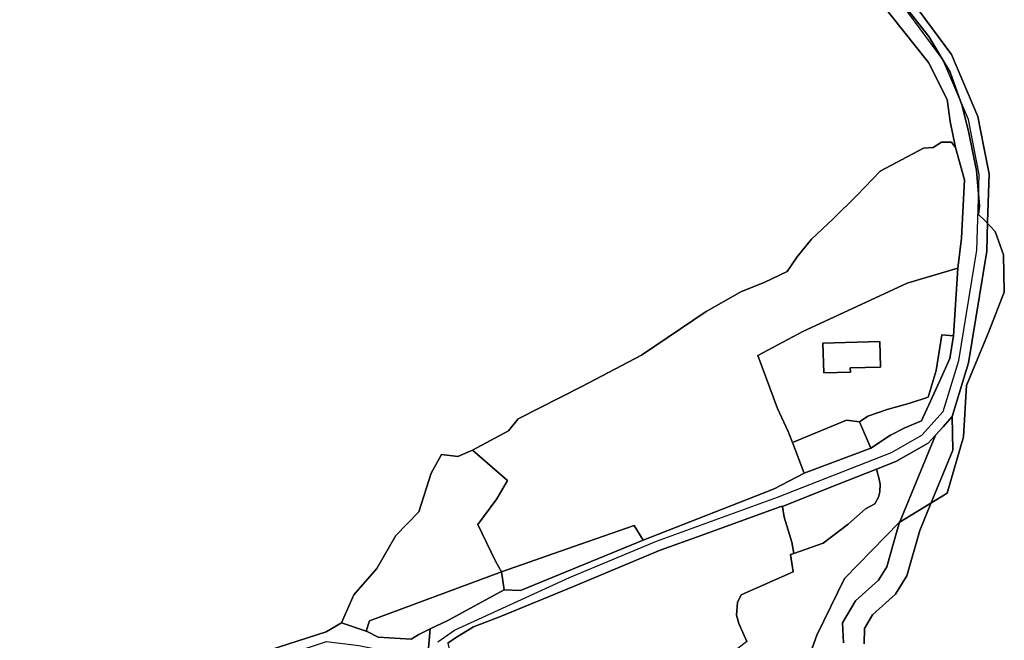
# Model space of a CAD drawing. Extents: x 463979 to 467979, y 555064 to 557157.
# Tile 33 of 82: x 466868 to 467181, y 555414 to 555611. Entities that reach past the tile are written whole.
import ezdxf

# ---------------------------------------------------------------- set-up
doc = ezdxf.new("R2010")
doc.units = 0
doc.header["$MEASUREMENT"] = 0
doc.layers.add('OS MAP', color=7, linetype='Continuous')

msp = doc.modelspace()

# ---------------------------------------------------------------- linework, layer by layer
at = {"layer": 'OS MAP'}
for p, q in [((467138.61, 555474.78), (467135.05, 555483.15)), ((467117.49, 555466.88), (467113.76, 555476.59)), ((467138.61, 555474.78), (467117.49, 555466.88)), ((467104.36, 555460.54), (467066.27, 555445.56)), ((467110.54, 555456.3), (467111.1, 555452.87)), ((467021.21, 555435.49), (467022.1, 555429.75))]:
    msp.add_line(p, q, dxfattribs=at)
for points in [[(466606.18, 555613.1), (466616.71, 555614.58), (466668.13, 555631.82), (466717.15, 555657.08), (466794.13, 555694.29), (466821.53, 555705.97), (466919.28, 555728.82), (466955.2, 555736.03), (466971.59, 555735.56), (466996.03, 555726.8), (467004.12, 555722.17), (467014.51, 555713.54), (467027.6, 555703.47), (467057.72, 555677.57), (467059.4, 555676.14), (467088.82, 555657.69), (467108.3, 555643.78), (467132.03, 555627.16), (467141.32, 555617.14), (467157, 555597.44), (467162.92, 555585.69), (467163.83, 555578.68), (467165.58, 555570.43)], [(467068.53, 555691.61), (467071.87, 555678.61), (467092.44, 555662.54), (467111.69, 555648.8), (467135.92, 555633.31), (467147.35, 555623.01), (467164.27, 555599.99), (467172.68, 555580.27), (467174.59, 555570.52)], [(467004.11, 555412.86), (467006.59, 555414.5), (467012.35, 555418.06), (467020.9, 555421.34), (467044.07, 555430.85), (467071.64, 555442.35), (467084.67, 555447.07), (467110.02, 555456.25), (467110.54, 555456.3), (467124.51, 555461.91), (467140.45, 555468.13), (467146.6, 555470.53), (467156.91, 555476.41), (467159.17, 555478.94), (467161.6, 555481.65), (467164.51, 555484.91), (467169.72, 555502), (467175.48, 555537.46), (467175.76, 555546.63), (467176.24, 555562.08), (467174.59, 555570.52), (467172.68, 555580.27), (467164.27, 555599.99), (467147.35, 555623.01)], [(467147.35, 555623.01), (467164.27, 555599.99), (467172.68, 555580.27), (467174.59, 555570.52), (467176.24, 555562.08), (467175.76, 555546.63), (467175.48, 555537.46), (467169.72, 555502), (467164.51, 555484.91), (467164.71, 555474.17), (467156.75, 555454.89), (467154.18, 555448.65), (467150.12, 555434.22), (467146.47, 555428.36), (467139.22, 555421.86), (467136.64, 555417.49), (467136.5, 555412.66)], [(467147.35, 555623.01), (467164.27, 555599.99), (467172.68, 555580.27), (467174.59, 555570.52), (467176.24, 555562.08), (467175.76, 555546.63), (467175.48, 555537.46), (467169.72, 555502), (467164.51, 555484.91), (467164.71, 555474.17), (467156.75, 555454.89), (467154.18, 555448.65), (467150.12, 555434.22), (467146.47, 555428.36), (467139.22, 555421.86), (467136.64, 555417.49), (467136.5, 555412.66)], [(467000.99, 555413.29), (467006.22, 555416.96), (467042.8, 555433.75), (467070.49, 555445.3), (467108.91, 555459.22), (467145.23, 555473.4), (467154.9, 555478.9), (467161.68, 555486.5), (467166.62, 555502.71), (467172.32, 555537.76), (467172.83, 555554.22), (467173.07, 555561.82), (467171.37, 555570.49), (467169.64, 555579.33), (467161.5, 555598.41), (467144.99, 555620.87)], [(466941.1, 555408.56), (466965.45, 555416.44), (466970.34, 555419.3), (466974.3, 555428.15), (466981.61, 555436.53), (466987.6, 555447), (466994.91, 555454.59), (466998.82, 555466.89), (467002.08, 555472.83), (467007.31, 555472.18), (467012.01, 555474.14), (467023.44, 555480.34), (467026.5, 555484.1), (467046.74, 555494.46), (467065.77, 555504.35), (467086.3, 555518.3), (467097.51, 555524.66), (467104.69, 555527.53), (467112.07, 555530.98), (467115.18, 555535.63), (467119.79, 555541.3), (467126.7, 555547.68), (467134.32, 555555.3), (467141.58, 555562.92), (467155.38, 555570.15), (467158.46, 555570.45), (467161.13, 555572.06), (467164.3, 555572.08), (467165.58, 555570.43), (467163.83, 555578.68), (467162.92, 555585.69), (467157, 555597.44), (467141.32, 555617.14)], [(466941.1, 555408.56), (466965.45, 555416.44), (466970.34, 555419.3), (466974.3, 555428.15), (466981.61, 555436.53), (466987.6, 555447), (466994.91, 555454.59), (466998.82, 555466.89), (467002.08, 555472.83), (467007.31, 555472.18), (467012.01, 555474.14), (467023.44, 555480.34), (467026.5, 555484.1), (467046.74, 555494.46), (467065.77, 555504.35), (467086.3, 555518.3), (467097.51, 555524.66), (467104.69, 555527.53), (467112.07, 555530.98), (467115.18, 555535.63), (467119.79, 555541.3), (467126.7, 555547.68), (467134.32, 555555.3), (467141.58, 555562.92), (467155.38, 555570.15), (467158.46, 555570.45), (467161.13, 555572.06), (467164.3, 555572.08), (467165.58, 555570.43), (467163.83, 555578.68), (467162.92, 555585.69), (467157, 555597.44), (467141.32, 555617.14)], [(467141.32, 555617.14), (467157, 555597.44), (467162.92, 555585.69), (467163.83, 555578.68), (467165.58, 555570.43), (467168.39, 555560.17), (467167.44, 555541.57), (467166.26, 555532.08), (467164.97, 555510.57), (467163.8, 555503.37), (467160.47, 555496.03), (467154.8, 555483.55), (467149.47, 555481.26), (467144.85, 555478.91), (467138.61, 555474.78), (467117.49, 555466.88), (467107.89, 555461.92), (467104.36, 555460.54), (467066.27, 555445.56), (467027.28, 555429.54), (467022.1, 555429.75), (467004.1, 555420.06), (466998.49, 555417.35), (466997.62, 555406.34)], [(467148.81, 555616.24), (467157.13, 555605.69), (467163.89, 555594.32), (467167.69, 555583.69), (467169.85, 555575.11), (467172.21, 555563.08), (467173.15, 555551.89), (467172.92, 555549.14), (467174.95, 555547.05), (467178.2, 555543.69), (467180.86, 555536.28), (467181.08, 555524.37), (467176.29, 555512.16), (467169.07, 555494.74), (467168.05, 555478.44), (467162.96, 555460.53), (467147.61, 555451.18), (467130.27, 555433.4), (467121.49, 555415.4), (467116.37, 555401.18)], [(467116.37, 555401.18), (467121.49, 555415.4), (467130.27, 555433.4), (467147.61, 555451.18), (467162.96, 555460.53), (467168.05, 555478.44), (467169.07, 555494.74), (467176.29, 555512.16), (467181.08, 555524.37), (467180.86, 555536.28), (467178.2, 555543.69), (467174.95, 555547.05), (467172.92, 555549.14), (467173.15, 555551.89), (467172.21, 555563.08), (467169.85, 555575.11), (467167.69, 555583.69), (467163.89, 555594.32), (467157.13, 555605.69), (467148.81, 555616.24)], [(467165.58, 555570.43), (467164.3, 555572.08), (467161.13, 555572.06), (467158.46, 555570.45), (467155.38, 555570.15), (467141.58, 555562.92), (467134.32, 555555.3), (467126.7, 555547.68), (467119.79, 555541.3), (467115.18, 555535.63), (467112.07, 555530.98), (467104.69, 555527.53), (467097.51, 555524.66), (467086.3, 555518.3), (467065.77, 555504.35), (467046.74, 555494.46), (467026.5, 555484.1), (467023.44, 555480.34), (467012.01, 555474.14), (467023.14, 555464.57), (467019.7, 555458.69), (467013.69, 555450.59), (467019.25, 555438.93), (467021.21, 555435.49), (467046.28, 555444.34), (467063.38, 555450.22), (467066.27, 555445.56), (467104.36, 555460.54), (467107.89, 555461.92), (467117.49, 555466.88), (467113.76, 555476.59), (467112.37, 555480.07), (467108.94, 555487.46), (467102.73, 555504.27), (467116.98, 555511.91), (467134.16, 555519.88), (467150.17, 555527.3), (467154.43, 555528.56), (467166.26, 555532.08), (467167.44, 555541.57), (467168.39, 555560.17), (467165.58, 555570.43)], [(467165.58, 555570.43), (467164.3, 555572.08), (467161.13, 555572.06), (467158.46, 555570.45), (467155.38, 555570.15), (467141.58, 555562.92), (467134.32, 555555.3), (467126.7, 555547.68), (467119.79, 555541.3), (467115.18, 555535.63), (467112.07, 555530.98), (467104.69, 555527.53), (467097.51, 555524.66), (467086.3, 555518.3), (467065.77, 555504.35), (467046.74, 555494.46), (467026.5, 555484.1), (467023.44, 555480.34), (467012.01, 555474.14), (467023.14, 555464.57), (467019.7, 555458.69), (467013.69, 555450.59), (467019.25, 555438.93), (467021.21, 555435.49), (467046.28, 555444.34), (467063.38, 555450.22), (467066.27, 555445.56), (467104.36, 555460.54), (467107.89, 555461.92), (467117.49, 555466.88), (467113.76, 555476.59), (467112.37, 555480.07), (467108.94, 555487.46), (467102.73, 555504.27), (467116.98, 555511.91), (467134.16, 555519.88), (467150.17, 555527.3), (467154.43, 555528.56), (467166.26, 555532.08), (467167.44, 555541.57), (467168.39, 555560.17), (467165.58, 555570.43)], [(467097.51, 555524.66), (467104.69, 555527.53), (467112.07, 555530.98), (467115.18, 555535.63), (467119.79, 555541.3), (467126.7, 555547.68), (467134.32, 555555.3), (467141.58, 555562.92), (467155.38, 555570.15), (467158.46, 555570.45), (467161.13, 555572.06), (467164.3, 555572.08), (467165.58, 555570.43)], [(467165.58, 555570.43), (467168.39, 555560.17), (467167.44, 555541.57), (467166.26, 555532.08)], [(467113.76, 555476.59), (467130.89, 555483.75), (467135.05, 555483.15), (467137.73, 555484.98), (467143.81, 555487.1), (467151.02, 555489.08), (467156.82, 555491.06), (467159.36, 555499.55), (467161.2, 555510.86), (467164.97, 555510.57), (467166.26, 555532.08), (467154.43, 555528.56), (467150.17, 555527.3), (467134.16, 555519.88), (467116.98, 555511.91), (467102.73, 555504.27), (467108.94, 555487.46), (467112.37, 555480.07), (467113.76, 555476.59)], [(467113.76, 555476.59), (467130.89, 555483.75), (467135.05, 555483.15), (467137.73, 555484.98), (467143.81, 555487.1), (467151.02, 555489.08), (467156.82, 555491.06), (467159.36, 555499.55), (467161.2, 555510.86), (467164.97, 555510.57), (467166.26, 555532.08), (467154.43, 555528.56), (467150.17, 555527.3), (467134.16, 555519.88), (467116.98, 555511.91), (467102.73, 555504.27), (467108.94, 555487.46), (467112.37, 555480.07), (467113.76, 555476.59)], [(467113.76, 555476.59), (467112.37, 555480.07), (467108.94, 555487.46), (467102.73, 555504.27), (467116.98, 555511.91), (467134.16, 555519.88), (467150.17, 555527.3), (467154.43, 555528.56), (467166.26, 555532.08)], [(467012.01, 555474.14), (467023.44, 555480.34), (467026.5, 555484.1), (467046.74, 555494.46), (467065.77, 555504.35), (467086.3, 555518.3), (467097.51, 555524.66)], [(467123.4, 555508.15), (467141.51, 555508.69), (467141.75, 555500.6), (467132.12, 555500.31), (467132.16, 555499.01), (467123.68, 555498.76), (467123.4, 555508.15)], [(467123.4, 555508.15), (467123.68, 555498.76), (467132.16, 555499.01), (467132.12, 555500.31), (467141.75, 555500.6), (467141.51, 555508.69), (467123.4, 555508.15)], [(467123.4, 555508.15), (467123.68, 555498.76), (467132.16, 555499.01), (467132.12, 555500.31), (467141.75, 555500.6), (467141.51, 555508.69), (467123.4, 555508.15)], [(467164.97, 555510.57), (467161.2, 555510.86), (467159.36, 555499.55), (467156.82, 555491.06), (467151.02, 555489.08), (467143.81, 555487.1), (467137.73, 555484.98), (467135.05, 555483.15), (467138.61, 555474.78), (467144.85, 555478.91), (467149.47, 555481.26), (467154.8, 555483.55), (467160.47, 555496.03), (467163.8, 555503.37), (467164.97, 555510.57)], [(467135.05, 555483.15), (467137.73, 555484.98), (467143.81, 555487.1), (467151.02, 555489.08), (467156.82, 555491.06), (467159.36, 555499.55), (467161.2, 555510.86), (467164.97, 555510.57)], [(467164.97, 555510.57), (467161.2, 555510.86), (467159.36, 555499.55), (467156.82, 555491.06), (467151.02, 555489.08), (467143.81, 555487.1), (467137.73, 555484.98), (467135.05, 555483.15), (467138.61, 555474.78), (467144.85, 555478.91), (467149.47, 555481.26), (467154.8, 555483.55), (467160.47, 555496.03), (467163.8, 555503.37), (467164.97, 555510.57)], [(467164.97, 555510.57), (467163.8, 555503.37), (467160.47, 555496.03), (467154.8, 555483.55), (467149.47, 555481.26), (467144.85, 555478.91), (467138.61, 555474.78)], [(467135.05, 555483.15), (467130.89, 555483.75), (467113.76, 555476.59), (467117.49, 555466.88), (467138.61, 555474.78), (467135.05, 555483.15)], [(467135.05, 555483.15), (467130.89, 555483.75), (467113.76, 555476.59)], [(467135.05, 555483.15), (467130.89, 555483.75), (467113.76, 555476.59), (467117.49, 555466.88), (467138.61, 555474.78), (467135.05, 555483.15)], [(467136.5, 555412.66), (467136.64, 555417.49), (467139.22, 555421.86), (467146.47, 555428.36), (467150.12, 555434.22), (467154.18, 555448.65), (467156.75, 555454.89), (467164.71, 555474.17), (467164.51, 555484.91), (467161.6, 555481.65), (467159.17, 555478.94), (467147.62, 555450.91), (467146.81, 555448.03), (467143.72, 555437.05), (467141.11, 555432.86), (467133.8, 555426.31), (467129.63, 555419.24), (467129.9, 555412.97)], [(467129.9, 555412.97), (467129.63, 555419.24), (467133.8, 555426.31), (467141.11, 555432.86), (467143.72, 555437.05), (467146.81, 555448.03), (467147.62, 555450.91), (467159.17, 555478.94), (467156.91, 555476.41), (467146.6, 555470.53), (467140.45, 555468.13), (467141.19, 555465.35), (467141.56, 555463.42), (467141.49, 555460.9), (467141.11, 555459.19), (467139.91, 555457.13), (467136.97, 555455.48), (467131.44, 555450.69), (467123.43, 555444.65), (467114.14, 555441.29)], [(467129.9, 555412.97), (467129.63, 555419.24), (467133.8, 555426.31), (467141.11, 555432.86), (467143.72, 555437.05), (467146.81, 555448.03), (467147.62, 555450.91), (467159.17, 555478.94), (467156.91, 555476.41), (467146.6, 555470.53), (467140.45, 555468.13), (467141.19, 555465.35), (467141.56, 555463.42), (467141.49, 555460.9), (467141.11, 555459.19), (467139.91, 555457.13), (467136.97, 555455.48), (467131.44, 555450.69), (467123.43, 555444.65), (467114.14, 555441.29)], [(466970.34, 555419.3), (466978.13, 555416.63), (466979.22, 555419.88), (467021.21, 555435.49), (467019.25, 555438.93), (467013.69, 555450.59), (467019.7, 555458.69), (467023.14, 555464.57), (467012.01, 555474.14), (467007.31, 555472.18), (467002.08, 555472.83), (466998.82, 555466.89), (466994.91, 555454.59), (466987.6, 555447), (466981.61, 555436.53), (466974.3, 555428.15), (466970.34, 555419.3)], [(466970.34, 555419.3), (466974.3, 555428.15), (466981.61, 555436.53), (466987.6, 555447), (466994.91, 555454.59), (466998.82, 555466.89), (467002.08, 555472.83), (467007.31, 555472.18), (467012.01, 555474.14)], [(466970.34, 555419.3), (466978.13, 555416.63), (466979.22, 555419.88), (467021.21, 555435.49), (467019.25, 555438.93), (467013.69, 555450.59), (467019.7, 555458.69), (467023.14, 555464.57), (467012.01, 555474.14), (467007.31, 555472.18), (467002.08, 555472.83), (466998.82, 555466.89), (466994.91, 555454.59), (466987.6, 555447), (466981.61, 555436.53), (466974.3, 555428.15), (466970.34, 555419.3)], [(467012.01, 555474.14), (467023.14, 555464.57), (467019.7, 555458.69), (467013.69, 555450.59), (467019.25, 555438.93), (467021.21, 555435.49)], [(467140.45, 555468.13), (467124.51, 555461.91), (467110.54, 555456.3), (467111.1, 555452.87), (467113.52, 555444.9), (467114.14, 555441.29), (467123.43, 555444.65), (467131.44, 555450.69), (467136.97, 555455.48), (467139.91, 555457.13), (467141.11, 555459.19), (467141.49, 555460.9), (467141.56, 555463.42), (467141.19, 555465.35), (467140.45, 555468.13)], [(467140.45, 555468.13), (467124.51, 555461.91), (467110.54, 555456.3), (467111.1, 555452.87), (467113.52, 555444.9), (467114.14, 555441.29), (467123.43, 555444.65), (467131.44, 555450.69), (467136.97, 555455.48), (467139.91, 555457.13), (467141.11, 555459.19), (467141.49, 555460.9), (467141.56, 555463.42), (467141.19, 555465.35), (467140.45, 555468.13)], [(467114.14, 555441.29), (467123.43, 555444.65), (467131.44, 555450.69), (467136.97, 555455.48), (467139.91, 555457.13), (467141.11, 555459.19), (467141.49, 555460.9), (467141.56, 555463.42), (467141.19, 555465.35), (467140.45, 555468.13)], [(467117.49, 555466.88), (467107.89, 555461.92), (467104.36, 555460.54)], [(467099.19, 555413.31), (467096.64, 555419.07), (467095.88, 555421.75), (467096.22, 555425.7), (467097.46, 555428.17), (467113.99, 555435.5), (467113.14, 555441.03), (467114.14, 555441.29), (467113.52, 555444.9), (467111.1, 555452.87), (467110.54, 555456.3), (467110.02, 555456.25), (467084.67, 555447.07), (467071.64, 555442.35), (467044.07, 555430.85), (467020.9, 555421.34), (467012.35, 555418.06), (467006.59, 555414.5), (467004.11, 555412.86)], [(467099.19, 555413.31), (467096.64, 555419.07), (467095.88, 555421.75), (467096.22, 555425.7), (467097.46, 555428.17), (467113.99, 555435.5), (467113.14, 555441.03), (467114.14, 555441.29), (467113.52, 555444.9), (467111.1, 555452.87), (467110.54, 555456.3), (467110.02, 555456.25), (467084.67, 555447.07), (467071.64, 555442.35), (467044.07, 555430.85), (467020.9, 555421.34), (467012.35, 555418.06), (467006.59, 555414.5), (467004.11, 555412.86)], [(467111.1, 555452.87), (467113.52, 555444.9), (467114.14, 555441.29)], [(467066.27, 555445.56), (467063.38, 555450.22), (467046.28, 555444.34), (467021.21, 555435.49), (467022.1, 555429.75), (467027.28, 555429.54), (467066.27, 555445.56)], [(467066.27, 555445.56), (467063.38, 555450.22), (467046.28, 555444.34), (467021.21, 555435.49)], [(467066.27, 555445.56), (467063.38, 555450.22), (467046.28, 555444.34), (467021.21, 555435.49), (467022.1, 555429.75), (467027.28, 555429.54), (467066.27, 555445.56)], [(467084.67, 555447.07), (467071.64, 555442.35), (467044.07, 555430.85), (467020.9, 555421.34)], [(467114.14, 555441.29), (467113.14, 555441.03), (467113.99, 555435.5), (467097.46, 555428.17), (467096.22, 555425.7), (467095.88, 555421.75), (467096.64, 555419.07), (467099.19, 555413.31)], [(467114.14, 555441.29), (467113.14, 555441.03), (467113.99, 555435.5), (467097.46, 555428.17), (467096.22, 555425.7), (467095.88, 555421.75), (467096.64, 555419.07), (467099.19, 555413.31)], [(467114.14, 555441.29), (467113.14, 555441.03), (467113.99, 555435.5), (467097.46, 555428.17)], [(466978.13, 555416.63), (466978.46, 555416.52), (466981.97, 555414.73), (466992.52, 555414.06), (466994.88, 555415.54), (466998.49, 555417.35), (467004.1, 555420.06), (467022.1, 555429.75), (467021.21, 555435.49), (466979.22, 555419.88), (466978.13, 555416.63)], [(466978.13, 555416.63), (466979.22, 555419.88), (467021.21, 555435.49)], [(466978.13, 555416.63), (466978.46, 555416.52), (466981.97, 555414.73), (466992.52, 555414.06), (466994.88, 555415.54), (466998.49, 555417.35), (467004.1, 555420.06), (467022.1, 555429.75), (467021.21, 555435.49), (466979.22, 555419.88), (466978.13, 555416.63)], [(467022.1, 555429.75), (467004.1, 555420.06), (466998.49, 555417.35), (466994.88, 555415.54), (466992.52, 555414.06), (466981.97, 555414.73)], [(467097.46, 555428.17), (467096.22, 555425.7), (467095.88, 555421.75), (467096.64, 555419.07), (467099.19, 555413.31), (467093.51, 555408.85), (467070.64, 555396.72), (467060.95, 555391.03)], [(467020.9, 555421.34), (467012.35, 555418.06), (467006.59, 555414.5), (467004.11, 555412.86), (467005.14, 555408.76), (467006.26, 555405.46), (467008.56, 555401.03), (467032.44, 555398.93), (467038.11, 555397.79)], [(466998.49, 555417.35), (466994.88, 555415.54), (466992.52, 555414.06), (466981.97, 555414.73), (466978.46, 555416.52), (466978.13, 555416.63), (466970.34, 555419.3), (466965.45, 555416.44), (466941.1, 555408.56), (466910.7, 555396.34), (466890.79, 555383.92), (466881.38, 555373.94), (466870.36, 555362.37), (466858.58, 555353.82)], [(466860.82, 555351.57), (466872.43, 555360), (466883.66, 555371.79), (466892.79, 555381.47), (466912.12, 555393.53), (466927.78, 555399.82), (466942.17, 555405.61), (466965.57, 555413.4), (466975.88, 555412.09), (466981.7, 555410.95), (466989.78, 555408.69), (466997.3, 555402.29), (466997.62, 555406.34), (466998.49, 555417.35)]]:
    msp.add_lwpolyline(points, dxfattribs=at)

doc.saveas('drawing.dxf')
